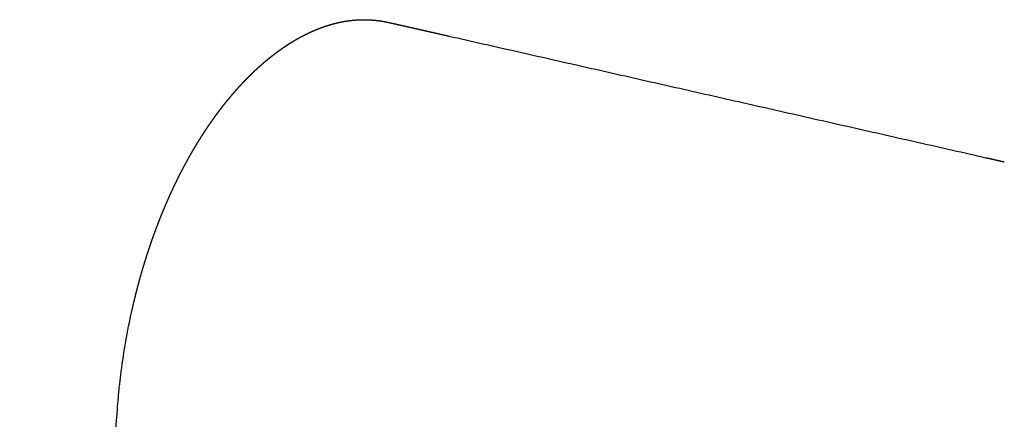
# Model space of a CAD drawing. Header units: millimetres. Extents: x -9883 to -8645, y 1306 to 2770.
# Tile 6 of 17: x -9837 to -9787, y 2415 to 2435. Entities that reach past the tile are written whole.
import ezdxf

# ---------------------------------------------------------------- set-up
doc = ezdxf.new("R2010")
doc.units = ezdxf.units.MM
doc.header["$MEASUREMENT"] = 0
doc.layers.add('Make2D visible lines', color=7, linetype='Continuous')

msp = doc.modelspace()

# ---------------------------------------------------------------- linework, layer by layer
at = {"layer": 'Make2D visible lines'}
for points, weights in [([(-9821.683, 2434.789), (-9821.661, 2434.797), (-9821.638, 2434.805)], [1, 0.999994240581, 1]), ([(-9821.638, 2434.805), (-9821.611, 2434.814), (-9821.584, 2434.823)], [1, 0.999992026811, 1]), ([(-9821.584, 2434.823), (-9821.562, 2434.831), (-9821.539, 2434.838)], [1, 0.999994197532, 1]), ([(-9821.539, 2434.838), (-9821.513, 2434.847), (-9821.486, 2434.855)], [1, 0.999991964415, 1]), ([(-9821.486, 2434.855), (-9821.464, 2434.862), (-9821.441, 2434.869)], [1, 0.999994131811, 1]), ([(-9821.441, 2434.869), (-9821.415, 2434.877), (-9821.389, 2434.885)], [1, 0.999991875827, 1]), ([(-9821.389, 2434.885), (-9821.366, 2434.892), (-9821.344, 2434.898)], [1, 0.999994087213, 1]), ([(-9821.344, 2434.898), (-9821.318, 2434.906), (-9821.292, 2434.914)], [1, 0.999991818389, 1]), ([(-9821.292, 2434.914), (-9821.27, 2434.92), (-9821.248, 2434.926)], [1, 0.999994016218, 1]), ([(-9821.248, 2434.926), (-9821.222, 2434.933), (-9821.196, 2434.94)], [1, 0.999991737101, 1]), ([(-9821.196, 2434.94), (-9821.174, 2434.946), (-9821.152, 2434.952)], [1, 0.999993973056, 1]), ([(-9821.152, 2434.952), (-9821.126, 2434.958), (-9821.1, 2434.965)], [1, 0.99999166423, 1]), ([(-9821.1, 2434.965), (-9821.078, 2434.97), (-9821.056, 2434.976)], [1, 0.999993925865, 1]), ([(-9821.056, 2434.976), (-9821.031, 2434.982), (-9821.005, 2434.988)], [1, 0.999991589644, 1]), ([(-9821.005, 2434.988), (-9820.983, 2434.993), (-9820.962, 2434.998)], [1, 0.999993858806, 1]), ([(-9820.962, 2434.998), (-9820.936, 2435.004), (-9820.911, 2435.01)], [1, 0.999991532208, 1]), ([(-9820.911, 2435.01), (-9820.889, 2435.014), (-9820.867, 2435.019)], [1, 0.999993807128, 1]), ([(-9820.867, 2435.019), (-9820.842, 2435.024), (-9820.817, 2435.029)], [1, 0.999991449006, 1]), ([(-9820.817, 2435.029), (-9820.795, 2435.034), (-9820.774, 2435.038)], [1, 0.999993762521, 1]), ([(-9820.774, 2435.038), (-9820.749, 2435.043), (-9820.724, 2435.048)], [1, 0.999991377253, 1]), ([(-9820.724, 2435.048), (-9820.702, 2435.052), (-9820.681, 2435.056)], [1, 0.999993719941, 1]), ([(-9820.681, 2435.056), (-9820.656, 2435.06), (-9820.631, 2435.064)], [1, 0.999991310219, 1]), ([(-9820.631, 2435.064), (-9820.61, 2435.068), (-9820.589, 2435.071)], [1, 0.999993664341, 1]), ([(-9820.589, 2435.071), (-9820.564, 2435.076), (-9820.539, 2435.079)], [1, 0.999991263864, 1]), ([(-9820.539, 2435.079), (-9820.518, 2435.083), (-9820.497, 2435.086)], [1, 0.999993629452, 1]), ([(-9820.497, 2435.086), (-9820.472, 2435.09), (-9820.448, 2435.093)], [1, 0.999991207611, 1]), ([(-9820.448, 2435.093), (-9820.427, 2435.096), (-9820.406, 2435.099)], [1, 0.999993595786, 1]), ([(-9820.406, 2435.099), (-9820.381, 2435.102), (-9820.356, 2435.105)], [1, 0.999991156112, 1]), ([(-9820.356, 2435.105), (-9820.335, 2435.108), (-9820.315, 2435.11)], [1, 0.999993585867, 1]), ([(-9820.315, 2435.11), (-9820.29, 2435.113), (-9820.266, 2435.116)], [1, 0.999991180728, 1]), ([(-9820.266, 2435.116), (-9820.222, 2435.12), (-9820.179, 2435.124)], [1, 0.999971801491, 1]), ([(-9820.179, 2435.124), (-9820.177, 2435.125), (-9820.175, 2435.125)], [1, 0.999999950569, 1]), ([(-9820.175, 2435.125), (-9820.11, 2435.131), (-9820.044, 2435.135)], [1, 0.999934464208, 1]), ([(-9820.044, 2435.135), (-9820.02, 2435.137), (-9819.995, 2435.138)], [1, 0.99999096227, 1]), ([(-9819.995, 2435.138), (-9819.952, 2435.141), (-9819.909, 2435.143)], [0.999999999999, 0.999971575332, 1]), ([(-9819.909, 2435.143), (-9819.908, 2435.143), (-9819.906, 2435.143)], [1, 0.999999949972, 1]), ([(-9819.906, 2435.143), (-9819.841, 2435.146), (-9819.776, 2435.148)], [0.999999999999, 0.999934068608, 1]), ([(-9819.776, 2435.148), (-9819.751, 2435.148), (-9819.727, 2435.149)], [1, 0.999990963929, 1]), ([(-9819.727, 2435.149), (-9819.707, 2435.149), (-9819.686, 2435.149)], [1, 0.999993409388, 1]), ([(-9819.686, 2435.149), (-9819.618, 2435.149), (-9819.549, 2435.148)], [1, 0.999926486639, 1]), ([(-9819.549, 2435.148), (-9819.529, 2435.148), (-9819.508, 2435.147)], [1, 0.999993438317, 1]), ([(-9819.508, 2435.147), (-9819.484, 2435.147), (-9819.46, 2435.146)], [1, 0.999991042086, 1]), ([(-9819.46, 2435.146), (-9819.439, 2435.145), (-9819.419, 2435.144)], [1, 0.999993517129, 1]), ([(-9819.419, 2435.144), (-9819.395, 2435.143), (-9819.37, 2435.142)], [1, 0.999991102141, 1]), ([(-9819.37, 2435.142), (-9819.35, 2435.141), (-9819.329, 2435.14)], [1, 0.999993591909, 1]), ([(-9819.329, 2435.14), (-9819.305, 2435.139), (-9819.28, 2435.137)], [1, 0.999991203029, 1]), ([(-9819.28, 2435.137), (-9819.259, 2435.136), (-9819.239, 2435.134)], [1, 0.999993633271, 1]), ([(-9819.239, 2435.134), (-9819.214, 2435.132), (-9819.19, 2435.13)], [1, 0.999991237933, 1]), ([(-9819.19, 2435.13), (-9819.169, 2435.129), (-9819.148, 2435.127)], [1, 0.999993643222, 1]), ([(-9819.148, 2435.127), (-9819.078, 2435.121), (-9819.008, 2435.113)], [1, 0.999929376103, 1]), ([(-9819.008, 2435.113), (-9818.987, 2435.111), (-9818.967, 2435.108)], [1, 0.999993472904, 1]), ([(-9818.967, 2435.108), (-9818.943, 2435.106), (-9818.919, 2435.102)], [1, 0.999990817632, 1]), ([(-9818.919, 2435.102), (-9818.899, 2435.1), (-9818.879, 2435.097)], [1, 0.999993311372, 1]), ([(-9818.879, 2435.097), (-9818.855, 2435.094), (-9818.832, 2435.091)], [1, 0.999990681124, 1]), ([(-9818.832, 2435.091), (-9818.812, 2435.088), (-9818.792, 2435.085)], [1, 0.999992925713, 1]), ([(-9818.792, 2435.085), (-9818.769, 2435.081), (-9818.746, 2435.078)], [1, 0.99999017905, 0.999999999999]), ([(-9818.746, 2435.078), (-9818.726, 2435.074), (-9818.707, 2435.071)], [0.999999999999, 0.999993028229, 1]), ([(-9818.707, 2435.071), (-9818.684, 2435.067), (-9818.661, 2435.063)], [1, 0.999990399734, 1]), ([(-9818.661, 2435.063), (-9818.599, 2435.052), (-9818.537, 2435.04)], [1, 0.999928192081, 1]), ([(-9818.537, 2435.04), (-9818.535, 2435.039), (-9818.534, 2435.039)], [1, 0.99999994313, 1]), ([(-9818.534, 2435.039), (-9818.523, 2435.037), (-9818.512, 2435.034)], [1, 0.999998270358, 1]), ([(-9818.512, 2435.034), (-9818.51, 2435.034), (-9818.508, 2435.034)], [1, 0.99999995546, 1]), ([(-9818.508, 2435.034), (-9818.499, 2435.032), (-9818.49, 2435.03)], [1, 0.999999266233, 1]), ([(-9818.49, 2435.03), (-9818.484, 2435.029), (-9818.479, 2435.028)], [1, 0.999999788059, 1]), ([(-9818.479, 2435.028), (-9818.47, 2435.026), (-9818.462, 2435.024)], [1, 0.999999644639, 1]), ([(-9818.462, 2435.024), (-9818.448, 2435.021), (-9818.434, 2435.018)], [1, 0.999999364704, 1]), ([(-9818.434, 2435.018), (-9818.425, 2435.016), (-9818.415, 2435.014)], [1, 0.999999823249, 1]), ([(-9818.415, 2435.014), (-9818.408, 2435.012), (-9818.401, 2435.011)], [1, 0.999999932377, 1]), ([(-9818.401, 2435.011), (-9818.391, 2435.009), (-9818.381, 2435.006)], [1, 0.99999990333, 1]), ([(-9818.381, 2435.006), (-9818.373, 2435.005), (-9818.366, 2435.003)], [1, 0.999999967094, 1]), ([(-9818.366, 2435.003), (-9818.35, 2435), (-9818.335, 2434.996)], [1, 0.999999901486, 1]), ([(-9818.335, 2434.996), (-9818.304, 2434.99), (-9818.273, 2434.983)], [1, 0.999999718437, 1]), ([(-9818.273, 2434.983), (-9818.266, 2434.981), (-9818.26, 2434.98)], [1, 0.999999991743, 1]), ([(-9818.26, 2434.98), (-9818.228, 2434.973), (-9818.197, 2434.966)], [1, 0.999999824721, 1]), ([(-9818.197, 2434.966), (-9818.19, 2434.964), (-9818.183, 2434.963)], [1, 0.999999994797, 1]), ([(-9818.183, 2434.963), (-9818.151, 2434.956), (-9818.119, 2434.948)], [1, 0.999999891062, 1]), ([(-9818.119, 2434.948), (-9818.112, 2434.947), (-9818.106, 2434.945)], [1, 0.999999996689, 1]), ([(-9818.106, 2434.945), (-9818.073, 2434.938), (-9818.04, 2434.931)], [1, 0.999999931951, 1]), ([(-9818.04, 2434.931), (-9818.033, 2434.929), (-9818.027, 2434.928)], [1, 0.999999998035, 1]), ([(-9818.027, 2434.928), (-9817.954, 2434.911), (-9817.881, 2434.895)], [1, 0.99999983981, 1]), ([(-9817.881, 2434.895), (-9817.874, 2434.893), (-9817.867, 2434.892)], [1, 0.999999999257, 1]), ([(-9817.867, 2434.892), (-9817.793, 2434.875), (-9817.718, 2434.858)], [1, 0.999999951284, 1]), ([(-9817.718, 2434.858), (-9817.711, 2434.856), (-9817.704, 2434.855)], [1, 0.999999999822, 1]), ([(-9817.704, 2434.855), (-9817.628, 2434.837), (-9817.552, 2434.82)], [1, 0.999999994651, 1]), ([(-9817.552, 2434.82), (-9817.291, 2434.761), (-9817.029, 2434.701)], [1, 0.999999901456, 1]), ([(-9822.816, 2434.287), (-9822.792, 2434.3), (-9822.767, 2434.313)], [1, 0.999994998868, 1]), ([(-9822.767, 2434.313), (-9822.739, 2434.328), (-9822.71, 2434.343)], [1, 0.999993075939, 1]), ([(-9822.71, 2434.343), (-9822.686, 2434.356), (-9822.661, 2434.368)], [1, 0.999994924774, 1]), ([(-9822.661, 2434.368), (-9822.633, 2434.383), (-9822.604, 2434.397)], [1, 0.999992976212, 1]), ([(-9822.604, 2434.397), (-9822.58, 2434.409), (-9822.556, 2434.421)], [1, 0.999994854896, 1]), ([(-9822.556, 2434.421), (-9822.527, 2434.435), (-9822.499, 2434.449)], [1, 0.999992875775, 1]), ([(-9822.499, 2434.449), (-9822.475, 2434.461), (-9822.451, 2434.472)], [1, 0.999994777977, 1]), ([(-9822.451, 2434.472), (-9822.423, 2434.486), (-9822.394, 2434.499)], [1, 0.999992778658, 1]), ([(-9822.394, 2434.499), (-9822.371, 2434.51), (-9822.347, 2434.521)], [1, 0.999994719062, 1]), ([(-9822.347, 2434.521), (-9822.319, 2434.534), (-9822.291, 2434.546)], [1, 0.999992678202, 1]), ([(-9822.291, 2434.546), (-9822.267, 2434.557), (-9822.243, 2434.568)], [1, 0.999994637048, 1]), ([(-9822.243, 2434.568), (-9822.215, 2434.58), (-9822.188, 2434.592)], [1, 0.999992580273, 1]), ([(-9822.188, 2434.592), (-9822.164, 2434.602), (-9822.14, 2434.612)], [1, 0.999994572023, 1]), ([(-9822.14, 2434.612), (-9822.113, 2434.624), (-9822.085, 2434.635)], [1, 0.999992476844, 1]), ([(-9822.085, 2434.635), (-9822.062, 2434.645), (-9822.039, 2434.655)], [1, 0.999994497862, 1]), ([(-9822.039, 2434.655), (-9822.011, 2434.666), (-9821.984, 2434.677)], [1, 0.999992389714, 1]), ([(-9821.984, 2434.677), (-9821.961, 2434.686), (-9821.937, 2434.695)], [1, 0.999994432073, 1]), ([(-9821.937, 2434.695), (-9821.91, 2434.706), (-9821.883, 2434.716)], [1, 0.999992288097, 1]), ([(-9821.883, 2434.716), (-9821.86, 2434.725), (-9821.837, 2434.734)], [1, 0.999994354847, 1]), ([(-9821.837, 2434.734), (-9821.81, 2434.744), (-9821.783, 2434.754)], [1, 0.999992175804, 1]), ([(-9821.783, 2434.754), (-9821.76, 2434.762), (-9821.737, 2434.771)], [1, 0.999994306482, 1]), ([(-9821.737, 2434.771), (-9821.71, 2434.78), (-9821.683, 2434.789)], [1, 0.999992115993, 1]), ([(-9817.029, 2434.701), (-9816.868, 2434.665), (-9816.706, 2434.628)], [1, 0.999999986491, 1]), ([(-9816.706, 2434.628), (-9816.531, 2434.588), (-9816.355, 2434.549)], [1, 0.999999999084, 1]), ([(-9816.355, 2434.549), (-9815.862, 2434.437), (-9815.369, 2434.326)], [1, 0.999999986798, 1]), ([(-9815.354, 2434.322), (-9801.806, 2431.255), (-9788.258, 2428.187)], [1, 0.999999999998, 1]), ([(-9823.639, 2433.788), (-9823.609, 2433.809), (-9823.579, 2433.828)], [1, 0.999993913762, 1]), ([(-9823.579, 2433.828), (-9823.554, 2433.845), (-9823.528, 2433.862)], [1, 0.999995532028, 1]), ([(-9823.528, 2433.862), (-9823.499, 2433.882), (-9823.469, 2433.901)], [1, 0.999993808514, 1]), ([(-9823.469, 2433.901), (-9823.443, 2433.917), (-9823.418, 2433.934)], [1, 0.99999546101, 1]), ([(-9823.418, 2433.934), (-9823.388, 2433.953), (-9823.358, 2433.971)], [1, 0.99999370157, 1]), ([(-9823.358, 2433.971), (-9823.333, 2433.987), (-9823.308, 2434.003)], [1, 0.99999537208, 1]), ([(-9823.308, 2434.003), (-9823.278, 2434.021), (-9823.249, 2434.039)], [1, 0.999993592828, 1]), ([(-9823.249, 2434.039), (-9823.224, 2434.054), (-9823.198, 2434.069)], [1, 0.9999952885, 1]), ([(-9823.198, 2434.069), (-9823.169, 2434.087), (-9823.14, 2434.104)], [1, 0.999993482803, 1]), ([(-9823.14, 2434.104), (-9823.115, 2434.119), (-9823.09, 2434.134)], [1, 0.999995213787, 1]), ([(-9823.09, 2434.134), (-9823.061, 2434.151), (-9823.031, 2434.168)], [1, 0.999993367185, 1]), ([(-9823.031, 2434.168), (-9823.007, 2434.182), (-9822.982, 2434.196)], [1, 0.999995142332, 1]), ([(-9822.982, 2434.196), (-9822.953, 2434.212), (-9822.924, 2434.228)], [1, 0.999993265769, 1]), ([(-9822.924, 2434.228), (-9822.899, 2434.242), (-9822.874, 2434.256)], [1, 0.999995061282, 1]), ([(-9822.874, 2434.256), (-9822.845, 2434.271), (-9822.816, 2434.287)], [1, 0.999993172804, 1]), ([(-9824.315, 2433.294), (-9824.285, 2433.318), (-9824.254, 2433.342)], [1, 0.999994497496, 1]), ([(-9824.254, 2433.342), (-9824.228, 2433.362), (-9824.202, 2433.382)], [1, 0.999995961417, 1]), ([(-9824.202, 2433.382), (-9824.171, 2433.406), (-9824.14, 2433.429)], [1, 0.999994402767, 1]), ([(-9824.14, 2433.429), (-9824.115, 2433.449), (-9824.088, 2433.468)], [1, 0.999995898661, 1]), ([(-9824.088, 2433.468), (-9824.058, 2433.491), (-9824.027, 2433.514)], [1, 0.999994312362, 1]), ([(-9824.027, 2433.514), (-9824.002, 2433.533), (-9823.976, 2433.552)], [1, 0.999995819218, 1]), ([(-9823.976, 2433.552), (-9823.945, 2433.574), (-9823.915, 2433.596)], [1, 0.99999421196, 1]), ([(-9823.915, 2433.596), (-9823.889, 2433.615), (-9823.863, 2433.633)], [1, 0.999995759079, 1]), ([(-9823.863, 2433.633), (-9823.833, 2433.655), (-9823.803, 2433.676)], [1, 0.999994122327, 1]), ([(-9823.803, 2433.676), (-9823.777, 2433.694), (-9823.751, 2433.712)], [1, 0.999995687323, 1]), ([(-9823.751, 2433.712), (-9823.721, 2433.733), (-9823.691, 2433.753)], [1, 0.999994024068, 1]), ([(-9823.691, 2433.753), (-9823.665, 2433.771), (-9823.639, 2433.788)], [1, 0.999995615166, 1]), ([(-9824.939, 2432.765), (-9824.913, 2432.789), (-9824.886, 2432.813)], [1, 0.999996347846, 1]), ([(-9824.886, 2432.813), (-9824.856, 2432.84), (-9824.825, 2432.868)], [1, 0.999994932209, 1]), ([(-9824.825, 2432.868), (-9824.798, 2432.891), (-9824.772, 2432.914)], [1, 0.999996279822, 1]), ([(-9824.772, 2432.914), (-9824.741, 2432.941), (-9824.71, 2432.968)], [1, 0.999994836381, 1]), ([(-9824.71, 2432.968), (-9824.684, 2432.99), (-9824.657, 2433.013)], [1, 0.999996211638, 1]), ([(-9824.657, 2433.013), (-9824.627, 2433.039), (-9824.596, 2433.065)], [1, 0.999994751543, 1]), ([(-9824.596, 2433.065), (-9824.569, 2433.087), (-9824.543, 2433.109)], [1, 0.999996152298, 1]), ([(-9824.543, 2433.109), (-9824.512, 2433.134), (-9824.481, 2433.16)], [1, 0.999994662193, 1]), ([(-9824.481, 2433.16), (-9824.455, 2433.181), (-9824.429, 2433.202)], [1, 0.999996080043, 1]), ([(-9824.429, 2433.202), (-9824.398, 2433.227), (-9824.368, 2433.252)], [1, 0.999994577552, 1]), ([(-9824.368, 2433.252), (-9824.341, 2433.273), (-9824.315, 2433.294)], [1, 0.999996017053, 1]), ([(-9825.461, 2432.268), (-9825.43, 2432.299), (-9825.399, 2432.33)], [1, 0.99999536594, 1]), ([(-9825.399, 2432.33), (-9825.373, 2432.356), (-9825.346, 2432.382)], [1, 0.999996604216, 1]), ([(-9825.346, 2432.382), (-9825.315, 2432.413), (-9825.284, 2432.443)], [1, 0.99999528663, 1]), ([(-9825.284, 2432.443), (-9825.258, 2432.468), (-9825.231, 2432.494)], [1, 0.999996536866, 1]), ([(-9825.231, 2432.494), (-9825.2, 2432.523), (-9825.169, 2432.553)], [1, 0.999995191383, 1]), ([(-9825.169, 2432.553), (-9825.143, 2432.578), (-9825.116, 2432.603)], [1, 0.99999647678, 1]), ([(-9825.116, 2432.603), (-9825.085, 2432.632), (-9825.054, 2432.66)], [1, 0.999995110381, 1]), ([(-9825.054, 2432.66), (-9825.028, 2432.685), (-9825.001, 2432.709)], [1, 0.999996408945, 1]), ([(-9825.001, 2432.709), (-9824.97, 2432.737), (-9824.939, 2432.765)], [1, 0.999995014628, 1]), ([(-9825.921, 2431.787), (-9825.89, 2431.82), (-9825.859, 2431.854)], [1, 0.999995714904, 1]), ([(-9825.859, 2431.854), (-9825.832, 2431.883), (-9825.806, 2431.911)], [1, 0.99999685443, 1]), ([(-9825.806, 2431.911), (-9825.775, 2431.944), (-9825.744, 2431.977)], [1, 0.99999563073, 1]), ([(-9825.744, 2431.977), (-9825.718, 2432.005), (-9825.691, 2432.033)], [1, 0.999996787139, 1]), ([(-9825.691, 2432.033), (-9825.66, 2432.065), (-9825.629, 2432.097)], [1, 0.99999553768, 1]), ([(-9825.629, 2432.097), (-9825.603, 2432.125), (-9825.576, 2432.152)], [1, 0.999996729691, 1]), ([(-9825.576, 2432.152), (-9825.545, 2432.183), (-9825.514, 2432.215)], [1, 0.999995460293, 1]), ([(-9825.514, 2432.215), (-9825.488, 2432.242), (-9825.461, 2432.268)], [1, 0.999996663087, 1]), ([(-9826.377, 2431.265), (-9826.347, 2431.301), (-9826.316, 2431.337)], [1, 0.999996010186, 1]), ([(-9826.316, 2431.337), (-9826.29, 2431.368), (-9826.263, 2431.399)], [1, 0.999997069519, 1]), ([(-9826.263, 2431.399), (-9826.233, 2431.435), (-9826.202, 2431.47)], [1, 0.999995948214, 1]), ([(-9826.202, 2431.47), (-9826.176, 2431.5), (-9826.149, 2431.531)], [1, 0.999997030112, 1]), ([(-9826.149, 2431.531), (-9826.119, 2431.566), (-9826.088, 2431.601)], [1, 0.999995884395, 1]), ([(-9826.088, 2431.601), (-9826.062, 2431.63), (-9826.035, 2431.66)], [1, 0.999996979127, 1]), ([(-9826.035, 2431.66), (-9826.004, 2431.694), (-9825.973, 2431.729)], [1, 0.999995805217, 1]), ([(-9825.973, 2431.729), (-9825.947, 2431.758), (-9825.921, 2431.787)], [1, 0.999996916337, 1]), ([(-9826.767, 2430.781), (-9826.742, 2430.814), (-9826.716, 2430.847)], [1, 0.99999724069, 1]), ([(-9826.716, 2430.847), (-9826.686, 2430.886), (-9826.655, 2430.924)], [1, 0.999996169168, 1]), ([(-9826.655, 2430.924), (-9826.629, 2430.956), (-9826.603, 2430.989)], [1, 0.999997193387, 1]), ([(-9826.603, 2430.989), (-9826.573, 2431.027), (-9826.542, 2431.064)], [1, 0.999996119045, 1]), ([(-9826.542, 2431.064), (-9826.517, 2431.096), (-9826.49, 2431.128)], [1, 0.999997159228, 1]), ([(-9826.49, 2431.128), (-9826.46, 2431.165), (-9826.429, 2431.202)], [1, 0.999996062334, 1]), ([(-9826.429, 2431.202), (-9826.403, 2431.233), (-9826.377, 2431.265)], [1, 0.999997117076, 1]), ([(-9827.161, 2430.257), (-9827.131, 2430.298), (-9827.102, 2430.339)], [1, 0.999996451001, 1]), ([(-9827.102, 2430.339), (-9827.076, 2430.374), (-9827.051, 2430.408)], [1, 0.999997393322, 1]), ([(-9827.051, 2430.408), (-9827.021, 2430.449), (-9826.991, 2430.489)], [1, 0.999996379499, 1]), ([(-9826.991, 2430.489), (-9826.965, 2430.523), (-9826.939, 2430.557)], [1, 0.999997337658, 1]), ([(-9826.939, 2430.557), (-9826.909, 2430.597), (-9826.879, 2430.636)], [1, 0.99999630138, 1]), ([(-9826.879, 2430.636), (-9826.854, 2430.67), (-9826.828, 2430.703)], [1, 0.999997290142, 1]), ([(-9826.828, 2430.703), (-9826.798, 2430.742), (-9826.767, 2430.781)], [1, 0.999996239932, 1]), ([(-9827.489, 2429.789), (-9827.46, 2429.832), (-9827.431, 2429.875)], [1, 0.999996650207, 1]), ([(-9827.431, 2429.875), (-9827.406, 2429.911), (-9827.381, 2429.947)], [1, 0.999997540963, 1]), ([(-9827.381, 2429.947), (-9827.351, 2429.99), (-9827.322, 2430.032)], [1, 0.999996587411, 1]), ([(-9827.322, 2430.032), (-9827.297, 2430.067), (-9827.271, 2430.103)], [1, 0.999997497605, 1]), ([(-9827.271, 2430.103), (-9827.242, 2430.145), (-9827.212, 2430.186)], [1, 0.999996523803, 1]), ([(-9827.212, 2430.186), (-9827.187, 2430.222), (-9827.161, 2430.257)], [1, 0.999997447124, 1]), ([(-9827.812, 2429.3), (-9827.783, 2429.345), (-9827.754, 2429.389)], [1, 0.999996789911, 1]), ([(-9827.754, 2429.389), (-9827.73, 2429.427), (-9827.705, 2429.465)], [1, 0.999997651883, 1]), ([(-9827.705, 2429.465), (-9827.676, 2429.509), (-9827.647, 2429.553)], [1, 0.999996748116, 1]), ([(-9827.647, 2429.553), (-9827.622, 2429.591), (-9827.598, 2429.628)], [1, 0.999997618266, 1]), ([(-9827.598, 2429.628), (-9827.569, 2429.672), (-9827.539, 2429.715)], [1, 0.999996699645, 1]), ([(-9827.539, 2429.715), (-9827.515, 2429.752), (-9827.489, 2429.789)], [1, 0.999997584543, 1]), ([(-9828.127, 2428.791), (-9828.099, 2428.838), (-9828.071, 2428.884)], [1, 0.999996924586, 1]), ([(-9828.071, 2428.884), (-9828.047, 2428.924), (-9828.023, 2428.963)], [1, 0.999997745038, 1]), ([(-9828.023, 2428.963), (-9827.994, 2429.009), (-9827.966, 2429.055)], [1, 0.999996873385, 1]), ([(-9827.966, 2429.055), (-9827.942, 2429.094), (-9827.918, 2429.133)], [1, 0.999997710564, 1]), ([(-9827.918, 2429.133), (-9827.889, 2429.178), (-9827.861, 2429.223)], [1, 0.999996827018, 1]), ([(-9827.861, 2429.223), (-9827.836, 2429.262), (-9827.812, 2429.3)], [1, 0.999997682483, 1]), ([(-9828.435, 2428.263), (-9828.407, 2428.311), (-9828.38, 2428.36)], [1, 0.99999707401, 1]), ([(-9828.38, 2428.36), (-9828.356, 2428.401), (-9828.333, 2428.441)], [1, 0.999997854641, 1]), ([(-9828.333, 2428.441), (-9828.305, 2428.489), (-9828.278, 2428.537)], [1, 0.999997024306, 1]), ([(-9828.278, 2428.537), (-9828.254, 2428.577), (-9828.23, 2428.618)], [1, 0.999997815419, 1]), ([(-9828.23, 2428.618), (-9828.203, 2428.665), (-9828.175, 2428.712)], [1, 0.999996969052, 1]), ([(-9828.175, 2428.712), (-9828.151, 2428.752), (-9828.127, 2428.791)], [1, 0.999997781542, 1]), ([(-9828.681, 2427.815), (-9828.658, 2427.858), (-9828.635, 2427.9)], [1, 0.999997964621, 1]), ([(-9828.635, 2427.9), (-9828.608, 2427.95), (-9828.581, 2427.999)], [1, 0.999997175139, 1]), ([(-9828.581, 2427.999), (-9828.558, 2428.041), (-9828.535, 2428.083)], [1, 0.999997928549, 1]), ([(-9828.535, 2428.083), (-9828.508, 2428.132), (-9828.481, 2428.18)], [1, 0.999997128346, 1]), ([(-9828.481, 2428.18), (-9828.458, 2428.222), (-9828.435, 2428.263)], [1, 0.999997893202, 1]), ([(-9788.258, 2428.187), (-9788.082, 2428.147), (-9787.905, 2428.107)], [1, 0.999999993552, 1]), ([(-9787.905, 2428.107), (-9787.828, 2428.09), (-9787.751, 2428.072)], [1, 0.99999999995, 1]), ([(-9787.751, 2428.072), (-9787.744, 2428.071), (-9787.737, 2428.069)], [1, 0.999999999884, 1]), ([(-9787.737, 2428.069), (-9787.703, 2428.061), (-9787.669, 2428.053)], [1, 0.999999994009, 1]), ([(-9787.669, 2428.053), (-9787.662, 2428.052), (-9787.654, 2428.05)], [1, 0.999999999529, 1]), ([(-9787.654, 2428.05), (-9787.621, 2428.043), (-9787.587, 2428.035)], [1, 0.999999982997, 1]), ([(-9787.587, 2428.035), (-9787.58, 2428.033), (-9787.573, 2428.032)], [1, 0.999999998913, 1]), ([(-9787.573, 2428.032), (-9787.539, 2428.024), (-9787.506, 2428.016)], [1, 0.999999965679, 1]), ([(-9787.506, 2428.016), (-9787.499, 2428.015), (-9787.492, 2428.013)], [1, 0.999999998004, 1]), ([(-9787.492, 2428.013), (-9787.459, 2428.006), (-9787.426, 2427.998)], [1, 0.99999994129, 1]), ([(-9787.426, 2427.998), (-9787.419, 2427.997), (-9787.412, 2427.995)], [1, 0.999999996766, 1]), ([(-9787.412, 2427.995), (-9787.38, 2427.988), (-9787.347, 2427.98)], [1, 0.999999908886, 1]), ([(-9787.347, 2427.98), (-9787.341, 2427.979), (-9787.334, 2427.977)], [1, 0.999999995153, 1]), ([(-9828.929, 2427.341), (-9828.903, 2427.392), (-9828.876, 2427.443)], [1, 0.999997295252, 1]), ([(-9828.876, 2427.443), (-9828.854, 2427.486), (-9828.832, 2427.529)], [1, 0.999998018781, 1]), ([(-9828.832, 2427.529), (-9828.806, 2427.58), (-9828.779, 2427.63)], [1, 0.999997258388, 1]), ([(-9828.779, 2427.63), (-9828.757, 2427.673), (-9828.734, 2427.716)], [1, 0.999997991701, 1]), ([(-9828.734, 2427.716), (-9828.707, 2427.766), (-9828.681, 2427.815)], [1, 0.999997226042, 1]), ([(-9829.212, 2426.764), (-9829.187, 2426.816), (-9829.162, 2426.869)], [1, 0.999997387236, 1]), ([(-9829.162, 2426.869), (-9829.14, 2426.913), (-9829.119, 2426.958)], [1, 0.999998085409, 1]), ([(-9829.119, 2426.958), (-9829.093, 2427.01), (-9829.068, 2427.062)], [1, 0.999997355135, 1]), ([(-9829.068, 2427.062), (-9829.046, 2427.106), (-9829.024, 2427.15)], [1, 0.999998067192, 1]), ([(-9829.024, 2427.15), (-9828.999, 2427.202), (-9828.973, 2427.253)], [1, 0.999997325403, 1]), ([(-9828.973, 2427.253), (-9828.951, 2427.297), (-9828.929, 2427.341)], [1, 0.999998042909, 1]), ([(-9829.438, 2426.278), (-9829.417, 2426.324), (-9829.396, 2426.37)], [1, 0.999998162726, 1]), ([(-9829.396, 2426.37), (-9829.371, 2426.423), (-9829.347, 2426.477)], [1, 0.99999745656, 1]), ([(-9829.347, 2426.477), (-9829.326, 2426.522), (-9829.305, 2426.568)], [1, 0.999998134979, 1]), ([(-9829.305, 2426.568), (-9829.28, 2426.621), (-9829.255, 2426.674)], [1, 0.999997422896, 1]), ([(-9829.255, 2426.674), (-9829.234, 2426.719), (-9829.212, 2426.764)], [1, 0.999998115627, 1]), ([(-9829.663, 2425.765), (-9829.639, 2425.82), (-9829.615, 2425.875)], [1, 0.999997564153, 1]), ([(-9829.615, 2425.875), (-9829.595, 2425.922), (-9829.575, 2425.968)], [1, 0.999998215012, 1]), ([(-9829.575, 2425.968), (-9829.551, 2426.023), (-9829.527, 2426.077)], [1, 0.999997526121, 1]), ([(-9829.527, 2426.077), (-9829.507, 2426.124), (-9829.486, 2426.17)], [1, 0.999998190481, 1]), ([(-9829.486, 2426.17), (-9829.462, 2426.224), (-9829.438, 2426.278)], [1, 0.99999749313, 1]), ([(-9829.834, 2425.353), (-9829.811, 2425.409), (-9829.788, 2425.465)], [1, 0.999997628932, 1]), ([(-9829.788, 2425.465), (-9829.769, 2425.512), (-9829.749, 2425.56)], [1, 0.999998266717, 1]), ([(-9829.749, 2425.56), (-9829.726, 2425.615), (-9829.702, 2425.671)], [1, 0.999997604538, 1]), ([(-9829.702, 2425.671), (-9829.683, 2425.718), (-9829.663, 2425.765)], [1, 0.999998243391, 1]), ([(-9830.038, 2424.837), (-9830.02, 2424.886), (-9830.001, 2424.934)], [1, 0.999998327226, 1]), ([(-9830.001, 2424.934), (-9829.979, 2424.991), (-9829.956, 2425.048)], [1, 0.999997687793, 1]), ([(-9829.956, 2425.048), (-9829.937, 2425.096), (-9829.918, 2425.144)], [1, 0.999998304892, 1]), ([(-9829.918, 2425.144), (-9829.896, 2425.201), (-9829.873, 2425.257)], [1, 0.999997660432, 1]), ([(-9829.873, 2425.257), (-9829.854, 2425.305), (-9829.834, 2425.353)], [1, 0.999998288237, 1]), ([(-9830.241, 2424.294), (-9830.22, 2424.353), (-9830.198, 2424.411)], [1, 0.999997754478, 1]), ([(-9830.198, 2424.411), (-9830.18, 2424.46), (-9830.162, 2424.509)], [1, 0.999998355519, 1]), ([(-9830.162, 2424.509), (-9830.141, 2424.567), (-9830.119, 2424.625)], [1, 0.999997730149, 1]), ([(-9830.119, 2424.625), (-9830.101, 2424.674), (-9830.082, 2424.723)], [1, 0.999998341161, 1]), ([(-9830.082, 2424.723), (-9830.06, 2424.78), (-9830.038, 2424.837)], [1, 0.999997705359, 1]), ([(-9830.394, 2423.86), (-9830.373, 2423.919), (-9830.353, 2423.978)], [1, 0.999997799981, 1]), ([(-9830.353, 2423.978), (-9830.335, 2424.028), (-9830.318, 2424.078)], [1, 0.999998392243, 1]), ([(-9830.318, 2424.078), (-9830.297, 2424.137), (-9830.276, 2424.195)], [1, 0.999997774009, 1]), ([(-9830.276, 2424.195), (-9830.258, 2424.245), (-9830.241, 2424.294)], [1, 0.999998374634, 1]), ([(-9830.574, 2423.318), (-9830.558, 2423.369), (-9830.541, 2423.42)], [1, 0.999998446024, 1]), ([(-9830.541, 2423.42), (-9830.522, 2423.48), (-9830.502, 2423.539)], [1, 0.99999785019, 1]), ([(-9830.502, 2423.539), (-9830.485, 2423.59), (-9830.468, 2423.641)], [1, 0.99999842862, 1]), ([(-9830.468, 2423.641), (-9830.448, 2423.7), (-9830.428, 2423.76)], [1, 0.99999782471, 1]), ([(-9830.428, 2423.76), (-9830.411, 2423.81), (-9830.394, 2423.86)], [1, 0.999998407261, 1]), ([(-9830.715, 2422.871), (-9830.699, 2422.923), (-9830.683, 2422.975)], [1, 0.999998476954, 1]), ([(-9830.683, 2422.975), (-9830.664, 2423.035), (-9830.645, 2423.095)], [1, 0.99999790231, 1]), ([(-9830.645, 2423.095), (-9830.629, 2423.147), (-9830.613, 2423.198)], [1, 0.999998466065, 1]), ([(-9830.613, 2423.198), (-9830.594, 2423.258), (-9830.574, 2423.318)], [1, 0.999997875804, 1]), ([(-9830.901, 2422.239), (-9830.876, 2422.329), (-9830.85, 2422.419)], [1, 0.999995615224, 1]), ([(-9830.85, 2422.419), (-9830.826, 2422.5), (-9830.803, 2422.58)], [1, 0.999996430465, 1]), ([(-9830.803, 2422.58), (-9830.793, 2422.613), (-9830.783, 2422.646)], [1, 0.999999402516, 1]), ([(-9830.783, 2422.646), (-9830.768, 2422.698), (-9830.752, 2422.75)], [1, 0.999998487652, 1]), ([(-9830.752, 2422.75), (-9830.734, 2422.81), (-9830.715, 2422.871)], [1, 0.999997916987, 1]), ([(-9831.012, 2421.838), (-9830.995, 2421.9), (-9830.978, 2421.962)], [1, 0.999997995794, 1]), ([(-9830.978, 2421.962), (-9830.964, 2422.015), (-9830.949, 2422.068)], [1, 0.999998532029, 1]), ([(-9830.949, 2422.068), (-9830.932, 2422.13), (-9830.915, 2422.191)], [1, 0.999997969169, 1]), ([(-9830.915, 2422.191), (-9830.908, 2422.215), (-9830.901, 2422.239)], [1, 0.999999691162, 1]), ([(-9831.133, 2421.375), (-9831.117, 2421.438), (-9831.101, 2421.5)], [1, 0.999998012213, 1]), ([(-9831.101, 2421.5), (-9831.087, 2421.554), (-9831.073, 2421.607)], [1, 0.999998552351, 1]), ([(-9831.073, 2421.607), (-9831.057, 2421.669), (-9831.041, 2421.732)], [1, 0.999998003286, 1]), ([(-9831.041, 2421.732), (-9831.026, 2421.785), (-9831.012, 2421.838)], [1, 0.999998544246, 1]), ([(-9831.274, 2420.799), (-9831.261, 2420.853), (-9831.248, 2420.907)], [1, 0.999998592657, 1]), ([(-9831.248, 2420.907), (-9831.233, 2420.97), (-9831.218, 2421.034)], [1, 0.999998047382, 1]), ([(-9831.218, 2421.034), (-9831.205, 2421.088), (-9831.191, 2421.141)], [1, 0.999998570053, 1]), ([(-9831.191, 2421.141), (-9831.176, 2421.205), (-9831.16, 2421.268)], [1, 0.999998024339, 1]), ([(-9831.16, 2421.268), (-9831.147, 2421.321), (-9831.133, 2421.375)], [1, 0.999998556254, 1]), ([(-9831.357, 2420.435), (-9831.343, 2420.499), (-9831.328, 2420.563)], [1, 0.999998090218, 1]), ([(-9831.328, 2420.563), (-9831.316, 2420.617), (-9831.303, 2420.672)], [1, 0.999998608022, 1]), ([(-9831.303, 2420.672), (-9831.289, 2420.735), (-9831.274, 2420.799)], [1, 0.999998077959, 1])]:
    msp.add_rational_spline(points, weights, degree=2, dxfattribs=at)
msp.add_open_spline([(-9815.369, 2434.326), (-9815.362, 2434.324), (-9815.354, 2434.322)], degree=2, dxfattribs=at)
msp.add_open_spline([(-9862.667, 2001.647), (-9852.643, 2137.31), (-9842.519, 2274.322), (-9832.363, 2411.756), (-9832.196, 2414.036), (-9832.109, 2415.176), (-9832.047, 2415.987), (-9832.005, 2416.417), (-9831.959, 2416.847), (-9831.794, 2418.207), (-9831.58, 2419.43), (-9831.357, 2420.435)], degree=3, knots=[0, 0, 0, 0, 408.097091, 412.156944, 413.426159, 414.955896, 415.588312, 415.865064, 416.250683, 416.886176, 419.974385, 419.974385, 419.974385, 419.974385], dxfattribs=at)

doc.saveas('drawing.dxf')
